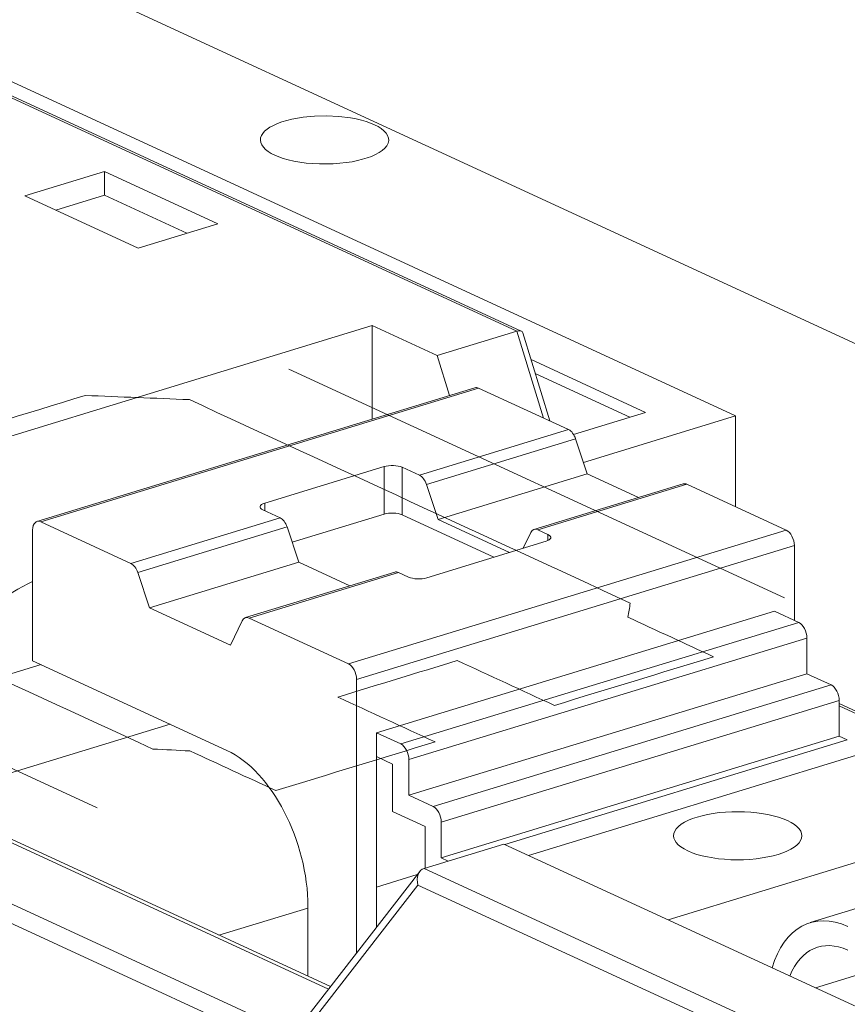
# Model space of a CAD drawing. Header units: inches. Extents: x 511 to 849, y 252 to 484.
# Tile 8 of 235: x 558.29 to 561.52, y 335.22 to 339.06. Entities that reach past the tile are written whole.
import ezdxf

# ---------------------------------------------------------------- set-up
doc = ezdxf.new("R2010")
doc.units = ezdxf.units.IN
doc.header["$MEASUREMENT"] = 0
doc.layers.add('1', color=7, linetype='Continuous')

# ---------------------------------------------------------------- blocks, each defined once
blk = doc.blocks.new('block 2014')
at = {"layer": '1', "color": 155, "lineweight": 18, "true_color": 0x4c7299}
blk.add_lwpolyline([(562.9241, 336.0127), (561.3729, 335.5388)], dxfattribs=at)
blk = doc.blocks.new('block 2016')
at = {"layer": '1', "color": 155, "lineweight": 18, "true_color": 0x4c7299}
blk.add_lwpolyline([(559.8514, 335.7387), (559.3483, 335.0903)], dxfattribs=at)
blk = doc.blocks.new('block 2019')
at = {"layer": '1', "color": 155, "lineweight": 18, "true_color": 0x4c7299}
blk.add_lwpolyline([(559.7533, 336.9052), (559.1716, 336.7275)], dxfattribs=at)
blk = doc.blocks.new('block 2020')
at = {"layer": '1', "color": 155, "lineweight": 18, "true_color": 0x4c7299}
blk.add_lwpolyline([(560.878, 337.2488), (560.2963, 337.0711)], dxfattribs=at)
blk = doc.blocks.new('block 2021')
at = {"layer": '1', "color": 155, "lineweight": 18, "true_color": 0x4c7299}
blk.add_lwpolyline([(560.0655, 337.6236), (558.3592, 337.1023)], dxfattribs=at)
blk = doc.blocks.new('block 2022')
at = {"layer": '1', "color": 155, "lineweight": 18, "true_color": 0x4c7299}
blk.add_lwpolyline([(562.1427, 336.0893), (561.4859, 336.3923)], dxfattribs=at)
blk = doc.blocks.new('block 2023')
at = {"layer": '1', "color": 155, "lineweight": 18, "true_color": 0x4c7299}
blk.add_lwpolyline([(560.3584, 337.4938), (560.2525, 337.8379)], dxfattribs=at)
blk = doc.blocks.new('block 2024')
at = {"layer": '1', "color": 155, "lineweight": 18, "true_color": 0x4c7299}
blk.add_lwpolyline([(560.2469, 337.8444), (558.0602, 338.8531)], dxfattribs=at)
blk = doc.blocks.new('block 2304')
at = {"layer": '1', "color": 155, "lineweight": 18, "true_color": 0x4c7299}
blk.add_lwpolyline([(560.7306, 337.5274), (560.4503, 337.4418)], dxfattribs=at)
blk = doc.blocks.new('block 2306')
at = {"layer": '1', "color": 155, "lineweight": 18, "true_color": 0x4c7299}
blk.add_lwpolyline([(560.2847, 337.7331), (560.7306, 337.5274)], dxfattribs=at)
blk = doc.blocks.new('block 2308')
at = {"layer": '1', "color": 155, "lineweight": 18, "true_color": 0x4c7299}
blk.add_lwpolyline([(560.4891, 337.3326), (561.0823, 337.5139)], dxfattribs=at)
blk = doc.blocks.new('block 2311')
at = {"layer": '1', "color": 155, "lineweight": 18, "true_color": 0x4c7299}
blk.add_lwpolyline([(561.0823, 337.5139), (557.9262, 338.9698)], dxfattribs=at)
blk = doc.blocks.new('block 2312')
at = {"layer": '1', "color": 155, "lineweight": 18, "true_color": 0x4c7299}
blk.add_lwpolyline([(560.3505, 337.0513), (560.3109, 337.0696)], dxfattribs=at)
blk = doc.blocks.new('block 2313')
at = {"layer": '1', "color": 155, "lineweight": 13, "true_color": 0x4c7299}
blk.add_lwpolyline([(560.8926, 337.2474), (560.3109, 337.0696)], dxfattribs=at)
blk = doc.blocks.new('block 2314')
at = {"layer": '1', "color": 155, "lineweight": 18, "true_color": 0x4c7299}
blk.add_lwpolyline([(560.8926, 337.2474), (561.2794, 337.0689)], dxfattribs=at)
blk = doc.blocks.new('block 2315')
at = {"layer": '1', "color": 155, "lineweight": 13, "true_color": 0x4c7299}
blk.add_lwpolyline([(559.5731, 336.5476), (561.2794, 337.0689)], dxfattribs=at)
blk = doc.blocks.new('block 2316')
at = {"layer": '1', "color": 155, "lineweight": 18, "true_color": 0x4c7299}
blk.add_lwpolyline([(559.5731, 336.5476), (559.1862, 336.726)], dxfattribs=at)
blk = doc.blocks.new('block 2317')
at = {"layer": '1', "color": 155, "lineweight": 13, "true_color": 0x4c7299}
blk.add_lwpolyline([(559.768, 336.9037), (559.1862, 336.726)], dxfattribs=at)
blk = doc.blocks.new('block 2318')
at = {"layer": '1', "color": 155, "lineweight": 18, "true_color": 0x4c7299}
blk.add_lwpolyline([(559.768, 336.9037), (559.8076, 336.8854)], dxfattribs=at)
blk = doc.blocks.new('block 2319')
at = {"layer": '1', "color": 155, "lineweight": 18, "true_color": 0x4c7299}
blk.add_lwpolyline([(559.878, 336.8827), (560.3433, 337.0249)], dxfattribs=at)
blk = doc.blocks.new('block 2320')
at = {"layer": '1', "color": 155, "lineweight": 13, "true_color": 0x4c7299}
blk.add_lwpolyline([(558.7249, 336.9388), (559.3066, 337.1166)], dxfattribs=at)
blk = doc.blocks.new('block 2321')
at = {"layer": '1', "color": 155, "lineweight": 18, "true_color": 0x4c7299}
blk.add_lwpolyline([(558.7249, 336.9388), (558.3738, 337.1008)], dxfattribs=at)
blk = doc.blocks.new('block 2322')
at = {"layer": '1', "color": 155, "lineweight": 13, "true_color": 0x4c7299}
blk.add_lwpolyline([(560.0801, 337.6221), (558.3738, 337.1008)], dxfattribs=at)
blk = doc.blocks.new('block 2323')
at = {"layer": '1', "color": 155, "lineweight": 18, "true_color": 0x4c7299}
blk.add_lwpolyline([(560.0801, 337.6221), (560.4312, 337.4602)], dxfattribs=at)
blk = doc.blocks.new('block 2324')
at = {"layer": '1', "color": 155, "lineweight": 13, "true_color": 0x4c7299}
blk.add_lwpolyline([(559.8495, 337.2825), (560.4312, 337.4602)], dxfattribs=at)
blk = doc.blocks.new('block 2325')
at = {"layer": '1', "color": 155, "lineweight": 18, "true_color": 0x4c7299}
blk.add_lwpolyline([(559.8495, 337.2825), (559.7824, 337.3134)], dxfattribs=at)
blk = doc.blocks.new('block 2326')
at = {"layer": '1', "color": 155, "lineweight": 18, "true_color": 0x4c7299}
blk.add_lwpolyline([(559.7121, 337.3161), (559.2467, 337.1739)], dxfattribs=at)
blk = doc.blocks.new('block 2327')
at = {"layer": '1', "color": 155, "lineweight": 18, "true_color": 0x4c7299}
blk.add_lwpolyline([(559.2395, 337.1475), (559.3066, 337.1166)], dxfattribs=at)
blk = doc.blocks.new('block 2328')
at = {"layer": '1', "color": 155, "lineweight": 13, "true_color": 0x4c7299}
blk.add_lwpolyline([(559.3339, 337.0808), (558.7522, 336.9031)], dxfattribs=at)
blk = doc.blocks.new('block 2329')
at = {"layer": '1', "color": 155, "lineweight": 13, "true_color": 0x4c7299}
blk.add_lwpolyline([(560.4585, 337.4244), (559.8768, 337.2467)], dxfattribs=at)
blk = doc.blocks.new('block 2330')
at = {"layer": '1', "color": 155, "lineweight": 13, "true_color": 0x4c7299}
blk.add_lwpolyline([(561.311, 337.008), (559.6046, 336.4867)], dxfattribs=at)
blk = doc.blocks.new('block 2331')
at = {"layer": '1', "color": 155, "lineweight": 18, "true_color": 0x4c7299}
blk.add_lwpolyline([(560.2835, 337.0591), (560.254, 336.9976)], dxfattribs=at)
blk = doc.blocks.new('block 2332')
at = {"layer": '1', "color": 155, "lineweight": 18, "true_color": 0x4c7299}
blk.add_lwpolyline([(559.9224, 337.1098), (560.5041, 337.2875)], dxfattribs=at)
blk = doc.blocks.new('block 2333')
at = {"layer": '1', "color": 155, "lineweight": 18, "true_color": 0x4c7299}
blk.add_lwpolyline([(560.4585, 337.4244), (560.5041, 337.2875)], dxfattribs=at)
blk = doc.blocks.new('block 2334')
at = {"layer": '1', "color": 155, "lineweight": 18, "true_color": 0x4c7299}
blk.add_lwpolyline([(559.9224, 337.1098), (559.8768, 337.2467)], dxfattribs=at)
blk = doc.blocks.new('block 2335')
at = {"layer": '1', "color": 155, "lineweight": 18, "true_color": 0x4c7299}
blk.add_lwpolyline([(559.1589, 336.7154), (559.1134, 336.6206)], dxfattribs=at)
blk = doc.blocks.new('block 2336')
at = {"layer": '1', "color": 155, "lineweight": 18, "true_color": 0x4c7299}
blk.add_lwpolyline([(558.7978, 336.7662), (559.3795, 336.9439)], dxfattribs=at)
blk = doc.blocks.new('block 2337')
at = {"layer": '1', "color": 155, "lineweight": 18, "true_color": 0x4c7299}
blk.add_lwpolyline([(558.7978, 336.7662), (558.7522, 336.9031)], dxfattribs=at)
blk = doc.blocks.new('block 2338')
at = {"layer": '1', "color": 155, "lineweight": 18, "true_color": 0x4c7299}
blk.add_lwpolyline([(559.3339, 337.0808), (559.3795, 336.9439)], dxfattribs=at)
blk = doc.blocks.new('block 2339')
at = {"layer": '1', "color": 155, "lineweight": 18, "true_color": 0x4c7299}
blk.add_lwpolyline([(559.1134, 336.6206), (558.7978, 336.7662)], dxfattribs=at)
blk = doc.blocks.new('block 2340')
at = {"layer": '1', "color": 155, "lineweight": 18, "true_color": 0x4c7299}
blk.add_lwpolyline([(559.3795, 336.9439), (559.5789, 336.8519)], dxfattribs=at)
blk = doc.blocks.new('block 2341')
at = {"layer": '1', "color": 155, "lineweight": 18, "true_color": 0x4c7299}
blk.add_lwpolyline([(560.5041, 337.2875), (560.7035, 337.1955)], dxfattribs=at)
blk = doc.blocks.new('block 2342')
at = {"layer": '1', "color": 155, "lineweight": 18, "true_color": 0x4c7299}
blk.add_lwpolyline([(560.2008, 336.9814), (559.9224, 337.1098)], dxfattribs=at)
blk = doc.blocks.new('block 2343')
at = {"layer": '1', "color": 155, "lineweight": 13, "true_color": 0x4c7299}
blk.add_lwpolyline([(560.3331, 337.5054), (560.229, 337.8439)], dxfattribs=at)
blk = doc.blocks.new('block 2344')
at = {"layer": '1', "color": 155, "lineweight": 13, "true_color": 0x4c7299}
blk.add_lwpolyline([(559.8438, 335.6854), (559.3406, 335.037)], dxfattribs=at)
blk = doc.blocks.new('block 2347')
at = {"layer": '1', "color": 155, "lineweight": 13, "true_color": 0x4c7299}
blk.add_lwpolyline([(560.229, 337.8439), (558.0392, 338.854)], dxfattribs=at)
blk = doc.blocks.new('block 2351')
at = {"layer": '1', "color": 155, "lineweight": 18, "true_color": 0x4c7299}
blk.add_lwpolyline([(560.1781, 335.8452), (559.8679, 335.7504)], dxfattribs=at)
blk = doc.blocks.new('block 2360')
at = {"layer": '1', "color": 155, "lineweight": 13, "true_color": 0x4c7299}
blk.add_lwpolyline([(559.8679, 335.7504), (561.7615, 334.8769)], dxfattribs=at)
blk = doc.blocks.new('block 2364')
at = {"layer": '1', "color": 155, "lineweight": 18, "true_color": 0x4c7299}
blk.add_lwpolyline([(560.1781, 335.8452), (561.8193, 335.0881)], dxfattribs=at)
blk = doc.blocks.new('block 2373')
at = {"layer": '1', "color": 155, "lineweight": 18, "true_color": 0x4c7299}
blk.add_lwpolyline([(560.229, 337.8439), (559.9187, 337.7491)], dxfattribs=at)
blk = doc.blocks.new('block 2374')
at = {"layer": '1', "color": 155, "lineweight": 18, "true_color": 0x4c7299}
blk.add_lwpolyline([(559.6662, 337.8656), (557.3394, 337.1547)], dxfattribs=at)
blk = doc.blocks.new('block 2375')
at = {"layer": '1', "color": 155, "lineweight": 18, "true_color": 0x4c7299}
blk.add_lwpolyline([(558.7537, 338.1676), (559.0639, 338.2624)], dxfattribs=at)
blk = doc.blocks.new('block 2376')
at = {"layer": '1', "color": 155, "lineweight": 18, "true_color": 0x4c7299}
blk.add_lwpolyline([(559.0639, 338.2624), (558.622, 338.4662)], dxfattribs=at)
blk = doc.blocks.new('block 2377')
at = {"layer": '1', "color": 155, "lineweight": 18, "true_color": 0x4c7299}
blk.add_lwpolyline([(558.622, 338.4662), (558.3118, 338.3714)], dxfattribs=at)
blk = doc.blocks.new('block 2378')
at = {"layer": '1', "color": 155, "lineweight": 18, "true_color": 0x4c7299}
blk.add_lwpolyline([(558.3118, 338.3714), (558.7537, 338.1676)], dxfattribs=at)
blk = doc.blocks.new('block 2380')
at = {"layer": '1', "color": 155, "lineweight": 18, "true_color": 0x4c7299}
blk.add_lwpolyline([(559.9187, 337.7491), (559.6662, 337.8656)], dxfattribs=at)
blk = doc.blocks.new('block 2381')
at = {"layer": '1', "color": 155, "lineweight": 13, "true_color": 0x4c7299}
blk.add_lwpolyline([(561.7022, 334.8282), (559.8438, 335.6854)], dxfattribs=at)
blk = doc.blocks.new('block 2384')
at = {"layer": '1', "color": 155, "lineweight": 18, "true_color": 0x4c7299}
blk.add_lwpolyline([(559.9187, 337.7491), (559.9666, 337.5934)], dxfattribs=at)
blk = doc.blocks.new('block 2390')
at = {"layer": '1', "color": 155, "lineweight": 13, "true_color": 0x4c7299}
blk.add_lwpolyline([(559.7769, 336.235), (561.3281, 336.7089)], dxfattribs=at)
blk = doc.blocks.new('block 2391')
at = {"layer": '1', "color": 155, "lineweight": 18, "true_color": 0x4c7299}
blk.add_lwpolyline([(561.3281, 336.7089), (561.2334, 336.7526)], dxfattribs=at)
blk = doc.blocks.new('block 2392')
at = {"layer": '1', "color": 155, "lineweight": 18, "true_color": 0x4c7299}
blk.add_lwpolyline([(559.6822, 336.2786), (559.7769, 336.235)], dxfattribs=at)
blk = doc.blocks.new('block 2393')
at = {"layer": '1', "color": 155, "lineweight": 13, "true_color": 0x4c7299}
blk.add_lwpolyline([(561.3597, 336.648), (559.8085, 336.1741)], dxfattribs=at)
blk = doc.blocks.new('block 2394')
at = {"layer": '1', "color": 155, "lineweight": 13, "true_color": 0x4c7299}
blk.add_lwpolyline([(559.9031, 335.9914), (561.4543, 336.4653)], dxfattribs=at)
blk = doc.blocks.new('block 2395')
at = {"layer": '1', "color": 155, "lineweight": 13, "true_color": 0x4c7299}
blk.add_lwpolyline([(561.4859, 336.4044), (559.9347, 335.9305)], dxfattribs=at)
blk = doc.blocks.new('block 2396')
at = {"layer": '1', "color": 155, "lineweight": 18, "true_color": 0x4c7299}
blk.add_lwpolyline([(561.4543, 336.4653), (561.3597, 336.509)], dxfattribs=at)
blk = doc.blocks.new('block 2397')
at = {"layer": '1', "color": 155, "lineweight": 18, "true_color": 0x4c7299}
blk.add_lwpolyline([(559.8085, 336.035), (559.9031, 335.9914)], dxfattribs=at)
blk = doc.blocks.new('block 2398')
at = {"layer": '1', "color": 155, "lineweight": 13, "true_color": 0x4c7299}
blk.add_lwpolyline([(560.1828, 335.843), (561.5175, 336.2508)], dxfattribs=at)
blk = doc.blocks.new('block 2399')
at = {"layer": '1', "color": 155, "lineweight": 13, "true_color": 0x4c7299}
blk.add_lwpolyline([(561.549, 336.1899), (560.2748, 335.8006)], dxfattribs=at)
blk = doc.blocks.new('block 2400')
at = {"layer": '1', "color": 155, "lineweight": 18, "true_color": 0x4c7299}
blk.add_lwpolyline([(561.5175, 336.2508), (561.4859, 336.2654)], dxfattribs=at)
blk = doc.blocks.new('block 2401')
at = {"layer": '1', "color": 155, "lineweight": 18, "true_color": 0x4c7299}
blk.add_lwpolyline([(559.9347, 335.7914), (559.9616, 335.779)], dxfattribs=at)
blk = doc.blocks.new('block 2402')
at = {"layer": '1', "color": 155, "lineweight": 13, "true_color": 0x4c7299}
blk.add_lwpolyline([(562.1377, 336.0829), (561.4859, 336.3836)], dxfattribs=at)
blk = doc.blocks.new('block 2403')
at = {"layer": '1', "color": 155, "lineweight": 13, "true_color": 0x4c7299}
blk.add_lwpolyline([(557.5973, 335.9173), (559.3593, 335.1045)], dxfattribs=at)
blk = doc.blocks.new('block 2404')
at = {"layer": '1', "color": 155, "lineweight": 18, "true_color": 0x4c7299}
blk.add_lwpolyline([(559.4952, 335.2797), (557.9075, 336.0121)], dxfattribs=at)
blk = doc.blocks.new('block 2406')
at = {"layer": '1', "color": 155, "lineweight": 13, "true_color": 0x4c7299}
blk.add_lwpolyline([(559.3406, 335.037), (557.5394, 335.8679)], dxfattribs=at)
blk = doc.blocks.new('block 2409')
at = {"layer": '1', "color": 155, "lineweight": 18, "true_color": 0x4c7299}
blk.add_lwpolyline([(558.8781, 336.3121), (557.9202, 336.0194)], dxfattribs=at)
blk = doc.blocks.new('block 2410')
at = {"layer": '1', "color": 155, "lineweight": 18, "true_color": 0x4c7299}
blk.add_lwpolyline([(557.9202, 336.0194), (559.5027, 335.2894)], dxfattribs=at)
blk = doc.blocks.new('block 3105')
at = {"layer": '1', "color": 155, "lineweight": 18, "true_color": 0x4c7299}
blk.add_lwpolyline([(561.0823, 337.5139), (561.0823, 337.1598)], dxfattribs=at)
blk = doc.blocks.new('block 3108')
at = {"layer": '1', "color": 155, "lineweight": 18, "true_color": 0x4c7299}
blk.add_lwpolyline([(560.3014, 337.6791), (560.6702, 337.509)], dxfattribs=at)
blk = doc.blocks.new('block 3109')
at = {"layer": '1', "color": 155, "lineweight": 13, "true_color": 0x4c7299}
blk.add_lwpolyline([(559.2467, 337.1442), (559.2467, 337.1739)], dxfattribs=at)
blk = doc.blocks.new('block 3110')
at = {"layer": '1', "color": 155, "lineweight": 13, "true_color": 0x4c7299}
blk.add_lwpolyline([(559.7121, 337.1307), (559.7121, 337.3161)], dxfattribs=at)
blk = doc.blocks.new('block 3111')
at = {"layer": '1', "color": 155, "lineweight": 13, "true_color": 0x4c7299}
blk.add_lwpolyline([(559.7824, 337.128), (559.7824, 337.3134)], dxfattribs=at)
blk = doc.blocks.new('block 3112')
at = {"layer": '1', "color": 155, "lineweight": 13, "true_color": 0x4c7299}
blk.add_lwpolyline([(560.3505, 337.0276), (560.3505, 337.0513)], dxfattribs=at)
blk = doc.blocks.new('block 3113')
at = {"layer": '1', "color": 155, "lineweight": 18, "true_color": 0x4c7299}
blk.add_lwpolyline([(558.3422, 337.069), (558.3422, 336.5592)], dxfattribs=at)
blk = doc.blocks.new('block 3114')
at = {"layer": '1', "color": 155, "lineweight": 18, "true_color": 0x4c7299}
blk.add_lwpolyline([(561.311, 336.7168), (561.311, 337.008)], dxfattribs=at)
blk = doc.blocks.new('block 3115')
at = {"layer": '1', "color": 155, "lineweight": 18, "true_color": 0x4c7299}
blk.add_lwpolyline([(559.6046, 335.4207), (559.6046, 336.4867)], dxfattribs=at)
blk = doc.blocks.new('block 3116')
at = {"layer": '1', "color": 155, "lineweight": 18, "true_color": 0x4c7299}
blk.add_lwpolyline([(559.6822, 335.5206), (559.6822, 336.186)], dxfattribs=at)
blk = doc.blocks.new('block 3117')
at = {"layer": '1', "color": 155, "lineweight": 18, "true_color": 0x4c7299}
blk.add_lwpolyline([(560.1404, 336.9629), (559.7824, 337.128)], dxfattribs=at)
blk = doc.blocks.new('block 3118')
at = {"layer": '1', "color": 155, "lineweight": 18, "true_color": 0x4c7299}
blk.add_lwpolyline([(559.7121, 337.1307), (559.3537, 337.0212)], dxfattribs=at)
blk = doc.blocks.new('block 3119')
at = {"layer": '1', "color": 155, "lineweight": 18, "true_color": 0x4c7299}
blk.add_lwpolyline([(559.6822, 336.186), (559.6822, 336.2786)], dxfattribs=at)
blk = doc.blocks.new('block 3120')
at = {"layer": '1', "color": 155, "lineweight": 18, "true_color": 0x4c7299}
blk.add_lwpolyline([(559.6662, 337.5016), (559.6662, 337.8656)], dxfattribs=at)
blk = doc.blocks.new('block 3121')
at = {"layer": '1', "color": 155, "lineweight": 18, "true_color": 0x4c7299}
blk.add_lwpolyline([(558.622, 338.3735), (558.622, 338.4662)], dxfattribs=at)
blk = doc.blocks.new('block 3126')
at = {"layer": '1', "color": 155, "lineweight": 18, "true_color": 0x4c7299}
blk.add_lwpolyline([(559.6822, 336.2786), (561.2334, 336.7526)], dxfattribs=at)
blk = doc.blocks.new('block 3129')
at = {"layer": '1', "color": 155, "lineweight": 18, "true_color": 0x4c7299}
blk.add_lwpolyline([(558.943, 338.2255), (558.622, 338.3735)], dxfattribs=at)
blk = doc.blocks.new('block 3131')
at = {"layer": '1', "color": 155, "lineweight": 18, "true_color": 0x4c7299}
blk.add_lwpolyline([(558.622, 338.3735), (558.4327, 338.3157)], dxfattribs=at)
blk = doc.blocks.new('block 3132')
at = {"layer": '1', "color": 155, "lineweight": 18, "true_color": 0x4c7299}
blk.add_lwpolyline([(561.3597, 336.509), (561.3597, 336.648)], dxfattribs=at)
blk = doc.blocks.new('block 3133')
at = {"layer": '1', "color": 155, "lineweight": 18, "true_color": 0x4c7299}
blk.add_lwpolyline([(559.8085, 336.1741), (559.8085, 336.035)], dxfattribs=at)
blk = doc.blocks.new('block 3134')
at = {"layer": '1', "color": 155, "lineweight": 18, "true_color": 0x4c7299}
blk.add_lwpolyline([(559.6822, 336.186), (559.7453, 336.1568)], dxfattribs=at)
blk = doc.blocks.new('block 3135')
at = {"layer": '1', "color": 155, "lineweight": 18, "true_color": 0x4c7299}
blk.add_lwpolyline([(559.7453, 336.1568), (559.7453, 335.9715)], dxfattribs=at)
blk = doc.blocks.new('block 3136')
at = {"layer": '1', "color": 155, "lineweight": 18, "true_color": 0x4c7299}
blk.add_lwpolyline([(559.8085, 336.035), (561.3597, 336.509)], dxfattribs=at)
blk = doc.blocks.new('block 3137')
at = {"layer": '1', "color": 155, "lineweight": 18, "true_color": 0x4c7299}
blk.add_lwpolyline([(561.4859, 336.2654), (561.4859, 336.4044)], dxfattribs=at)
blk = doc.blocks.new('block 3138')
at = {"layer": '1', "color": 155, "lineweight": 18, "true_color": 0x4c7299}
blk.add_lwpolyline([(559.9347, 335.9305), (559.9347, 335.7914)], dxfattribs=at)
blk = doc.blocks.new('block 3139')
at = {"layer": '1', "color": 155, "lineweight": 18, "true_color": 0x4c7299}
blk.add_lwpolyline([(559.8716, 335.9132), (559.8716, 335.7515)], dxfattribs=at)
blk = doc.blocks.new('block 3140')
at = {"layer": '1', "color": 155, "lineweight": 18, "true_color": 0x4c7299}
blk.add_lwpolyline([(559.7453, 335.9715), (559.8716, 335.9132)], dxfattribs=at)
blk = doc.blocks.new('block 3141')
at = {"layer": '1', "color": 155, "lineweight": 18, "true_color": 0x4c7299}
blk.add_lwpolyline([(558.3422, 336.5592), (559.0997, 336.2098)], dxfattribs=at)
blk = doc.blocks.new('block 3142')
at = {"layer": '1', "color": 155, "lineweight": 13, "true_color": 0x4c7299}
blk.add_lwpolyline([(561.3932, 335.2847), (561.6601, 335.3663)], dxfattribs=at)
blk = doc.blocks.new('block 3146')
at = {"layer": '1', "color": 155, "lineweight": 18, "true_color": 0x4c7299}
blk.add_lwpolyline([(559.9347, 335.7914), (561.4859, 336.2654)], dxfattribs=at)
blk = doc.blocks.new('block 3148')
at = {"layer": '1', "color": 155, "lineweight": 18, "true_color": 0x4c7299}
blk.add_lwpolyline([(559.4153, 335.3297), (559.4153, 335.6008)], dxfattribs=at)
blk = doc.blocks.new('block 3149')
at = {"layer": '1', "color": 155, "lineweight": 18, "true_color": 0x4c7299}
blk.add_lwpolyline([(558.3749, 336.5442), (557.7981, 336.3679)], dxfattribs=at)
blk = doc.blocks.new('block 3151')
at = {"layer": '1', "color": 155, "lineweight": 18, "true_color": 0x4c7299}
blk.add_lwpolyline([(561.549, 335.7728), (560.8187, 335.5497)], dxfattribs=at)
blk = doc.blocks.new('block 3154')
at = {"layer": '1', "color": 155, "lineweight": 18, "true_color": 0x4c7299}
blk.add_lwpolyline([(559.0684, 335.4897), (559.4153, 335.5957)], dxfattribs=at)
blk = doc.blocks.new('block 3155')
at = {"layer": '1', "color": 155, "lineweight": 18, "true_color": 0x4c7299}
blk.add_lwpolyline([(559.6822, 335.6772), (559.8415, 335.7259)], dxfattribs=at)
blk = doc.blocks.new('block 3412')
at = {"layer": '1', "color": 155, "lineweight": 18, "true_color": 0x4c7299}
blk.add_lwpolyline([(562.9502, 337.1493), (555.5649, 340.5561)], dxfattribs=at)
blk = doc.blocks.new('block 3587')
at = {"layer": '1', "color": 18, "lineweight": 13, "true_color": 0x4c0000}
blk.add_lwpolyline([(558.5942, 335.9862), (556.6625, 336.8773)], dxfattribs=at)
blk = doc.blocks.new('block 3600')
at = {"layer": '1', "color": 18, "lineweight": 13, "true_color": 0x4c0000}
blk.add_lwpolyline([(558.5942, 335.9862), (556.6625, 336.8773)], dxfattribs=at)
blk = doc.blocks.new('block 3673')
at = {"layer": '1', "color": 18, "lineweight": 13, "true_color": 0x4c0000}
blk.add_lwpolyline([(561.2725, 336.8045), (559.3408, 337.6956)], dxfattribs=at)
blk = doc.blocks.new('block 3704')
at = {"layer": '1', "color": 18, "lineweight": 13, "true_color": 0x4c0000}
blk.add_lwpolyline([(561.2725, 336.8045), (559.3408, 337.6956)], dxfattribs=at)
blk = doc.blocks.new('block 3974')
at = {"layer": '1', "color": 155, "lineweight": 18, "true_color": 0x4c7299}
blk.add_open_spline([(559.8076, 336.8854), (559.825, 336.8774), (559.8565, 336.8762), (559.878, 336.8827)], degree=3, dxfattribs=at)
blk = doc.blocks.new('block 3975')
at = {"layer": '1', "color": 155, "lineweight": 18, "true_color": 0x4c7299}
blk.add_open_spline([(560.3433, 337.0249), (560.3647, 337.0315), (560.368, 337.0433), (560.3505, 337.0513)], degree=3, dxfattribs=at)
blk = doc.blocks.new('block 3976')
at = {"layer": '1', "color": 155, "lineweight": 18, "true_color": 0x4c7299}
blk.add_open_spline([(559.7824, 337.3134), (559.765, 337.3214), (559.7335, 337.3226), (559.7121, 337.3161)], degree=3, dxfattribs=at)
blk = doc.blocks.new('block 3977')
at = {"layer": '1', "color": 155, "lineweight": 18, "true_color": 0x4c7299}
blk.add_open_spline([(559.2467, 337.1739), (559.2253, 337.1674), (559.2221, 337.1555), (559.2395, 337.1475)], degree=3, dxfattribs=at)
blk = doc.blocks.new('block 3978')
at = {"layer": '1', "color": 155, "lineweight": 18, "true_color": 0x4c7299}
blk.add_open_spline([(558.7522, 336.9031), (558.7466, 336.92), (558.7361, 336.9336), (558.7249, 336.9388)], degree=3, dxfattribs=at)
blk = doc.blocks.new('block 3979')
at = {"layer": '1', "color": 155, "lineweight": 18, "true_color": 0x4c7299}
blk.add_open_spline([(559.3339, 337.0808), (559.3283, 337.0977), (559.3178, 337.1114), (559.3066, 337.1166)], degree=3, dxfattribs=at)
blk = doc.blocks.new('block 3980')
at = {"layer": '1', "color": 155, "lineweight": 18, "true_color": 0x4c7299}
blk.add_open_spline([(560.4585, 337.4244), (560.4529, 337.4413), (560.4425, 337.455), (560.4312, 337.4602)], degree=3, dxfattribs=at)
blk = doc.blocks.new('block 3981')
at = {"layer": '1', "color": 155, "lineweight": 18, "true_color": 0x4c7299}
blk.add_open_spline([(559.8768, 337.2467), (559.8712, 337.2636), (559.8608, 337.2773), (559.8495, 337.2825)], degree=3, dxfattribs=at)
blk = doc.blocks.new('block 3982')
at = {"layer": '1', "color": 155, "lineweight": 18, "true_color": 0x4c7299}
blk.add_open_spline([(560.8926, 337.2474), (560.8875, 337.2497), (560.8825, 337.2502), (560.878, 337.2488)], degree=3, dxfattribs=at)
blk = doc.blocks.new('block 3983')
at = {"layer": '1', "color": 155, "lineweight": 18, "true_color": 0x4c7299}
blk.add_open_spline([(560.3109, 337.0696), (560.2996, 337.0748), (560.2892, 337.0708), (560.2835, 337.0591)], degree=3, dxfattribs=at)
blk = doc.blocks.new('block 3984')
at = {"layer": '1', "color": 155, "lineweight": 18, "true_color": 0x4c7299}
blk.add_open_spline([(559.1862, 336.726), (559.175, 336.7312), (559.1646, 336.7272), (559.1589, 336.7154)], degree=3, dxfattribs=at)
blk = doc.blocks.new('block 3985')
at = {"layer": '1', "color": 155, "lineweight": 18, "true_color": 0x4c7299}
blk.add_open_spline([(559.768, 336.9037), (559.7629, 336.9061), (559.7579, 336.9066), (559.7533, 336.9052)], degree=3, dxfattribs=at)
blk = doc.blocks.new('block 3986')
at = {"layer": '1', "color": 155, "lineweight": 18, "true_color": 0x4c7299}
blk.add_open_spline([(560.0801, 337.6221), (560.075, 337.6245), (560.07, 337.625), (560.0655, 337.6236)], degree=3, dxfattribs=at)
blk = doc.blocks.new('block 3987')
at = {"layer": '1', "color": 155, "lineweight": 18, "true_color": 0x4c7299}
blk.add_open_spline([(558.3738, 337.1008), (558.3563, 337.1088), (558.3422, 337.0946), (558.3422, 337.069)], degree=3, dxfattribs=at)
blk = doc.blocks.new('block 3988')
at = {"layer": '1', "color": 155, "lineweight": 18, "true_color": 0x4c7299}
blk.add_open_spline([(561.311, 337.008), (561.311, 337.0336), (561.2968, 337.0609), (561.2794, 337.0689)], degree=3, dxfattribs=at)
blk = doc.blocks.new('block 3989')
at = {"layer": '1', "color": 155, "lineweight": 18, "true_color": 0x4c7299}
blk.add_open_spline([(559.6046, 336.4867), (559.6046, 336.5123), (559.5905, 336.5395), (559.5731, 336.5476)], degree=3, dxfattribs=at)
blk = doc.blocks.new('block 3990')
at = {"layer": '1', "color": 155, "lineweight": 18, "true_color": 0x4c7299}
blk.add_open_spline([(560.2525, 337.8379), (560.2502, 337.8455), (560.2414, 337.8477), (560.229, 337.8439)], degree=3, dxfattribs=at)
blk = doc.blocks.new('block 3992')
at = {"layer": '1', "color": 155, "lineweight": 18, "true_color": 0x4c7299}
blk.add_open_spline([(559.8679, 335.7504), (559.8465, 335.7439), (559.8357, 335.7148), (559.8438, 335.6854)], degree=3, dxfattribs=at)
blk = doc.blocks.new('block 3999')
at = {"layer": '1', "color": 155, "lineweight": 18, "true_color": 0x4c7299}
blk.add_open_spline([(561.519, 335.524), (561.3883, 335.5843), (561.2712, 335.5201), (561.2243, 335.3626)], degree=3, dxfattribs=at)
blk = doc.blocks.new('block 4008')
at = {"layer": '1', "color": 155, "lineweight": 18, "true_color": 0x4c7299}
blk.add_open_spline([(561.3597, 336.648), (561.3597, 336.6736), (561.3455, 336.7009), (561.3281, 336.7089)], degree=3, dxfattribs=at)
blk = doc.blocks.new('block 4009')
at = {"layer": '1', "color": 155, "lineweight": 18, "true_color": 0x4c7299}
blk.add_open_spline([(559.8085, 336.1741), (559.8085, 336.1997), (559.7943, 336.2269), (559.7769, 336.235)], degree=3, dxfattribs=at)
blk = doc.blocks.new('block 4010')
at = {"layer": '1', "color": 155, "lineweight": 18, "true_color": 0x4c7299}
blk.add_open_spline([(561.4859, 336.4044), (561.4859, 336.43), (561.4718, 336.4573), (561.4543, 336.4653)], degree=3, dxfattribs=at)
blk = doc.blocks.new('block 4011')
at = {"layer": '1', "color": 155, "lineweight": 18, "true_color": 0x4c7299}
blk.add_open_spline([(559.9347, 335.9305), (559.9347, 335.9561), (559.9206, 335.9833), (559.9031, 335.9914)], degree=3, dxfattribs=at)
blk = doc.blocks.new('block 4170')
at = {"layer": '1', "color": 155, "lineweight": 18, "true_color": 0x4c7299}
blk.add_open_spline([(559.7824, 337.128), (559.765, 337.1361), (559.7335, 337.1373), (559.7121, 337.1307)], degree=3, dxfattribs=at)
blk = doc.blocks.new('block 4171')
at = {"layer": '1', "color": 155, "lineweight": 18, "true_color": 0x4c7299}
blk.add_open_spline([(561.519, 335.4314), (561.4234, 335.4754), (561.3361, 335.4365), (561.2932, 335.3308)], degree=3, dxfattribs=at)
blk = doc.blocks.new('block 4172')
at = {"layer": '1', "color": 155, "lineweight": 18, "true_color": 0x4c7299}
blk.add_open_spline([(559.4153, 335.6008), (559.4153, 335.8568), (559.274, 336.1294), (559.0997, 336.2098)], degree=3, dxfattribs=at)
blk = doc.blocks.new('block 4173')
at = {"layer": '1', "color": 155, "lineweight": 18, "true_color": 0x4c7299}
blk.add_open_spline([(558.3422, 336.8689), (558.1357, 336.7651), (557.9454, 336.5889), (557.7988, 336.3657)], degree=3, dxfattribs=at)
blk = doc.blocks.new('block 5745')
at = {"layer": '1', "color": 18, "lineweight": 13, "true_color": 0x4c0000}
blk.add_lwpolyline([(560.9323, 335.9503), (560.9514, 335.9556), (560.9722, 335.9603), (560.9944, 335.9643), (561.0179, 335.9674), (561.0422, 335.9697), (561.067, 335.971), (561.1168, 335.9709), (561.141, 335.9695), (561.1643, 335.9672), (561.2081, 335.9603), (561.229, 335.9556), (561.2489, 335.9501), (561.2673, 335.9438), (561.2841, 335.9368), (561.299, 335.9292), (561.3117, 335.9211), (561.3221, 335.9127), (561.3301, 335.9041), (561.3357, 335.8953), (561.3391, 335.8866), (561.3403, 335.8775), (561.3391, 335.8684), (561.3354, 335.8591), (561.3293, 335.85), (561.3208, 335.8412), (561.3099, 335.8327), (561.2969, 335.8247), (561.2821, 335.8173), (561.2657, 335.8106), (561.248, 335.8047), (561.2289, 335.7994), (561.2082, 335.7947), (561.1859, 335.7908), (561.1625, 335.7876), (561.1381, 335.7854), (561.1133, 335.784), (561.0635, 335.7842), (561.0393, 335.7856), (561.016, 335.7879), (560.9722, 335.7947), (560.9513, 335.7994), (560.9315, 335.805), (560.913, 335.8113), (560.8962, 335.8183), (560.8813, 335.8259), (560.8687, 335.8339), (560.8583, 335.8424), (560.8503, 335.851), (560.8446, 335.8597), (560.8412, 335.8685), (560.8401, 335.8775), (560.8413, 335.8867), (560.8449, 335.8959), (560.851, 335.905), (560.8596, 335.9139), (560.8704, 335.9224), (560.8834, 335.9303), (560.8982, 335.9377), (560.9146, 335.9444), (560.9323, 335.9503)], dxfattribs=at)
blk = doc.blocks.new('block 5746')
at = {"layer": '1', "color": 18, "lineweight": 13, "true_color": 0x4c0000}
blk.add_open_spline([(560.376, 336.3854), (560.5828, 336.4486), (560.7897, 336.5118), (560.9965, 336.575), (560.8849, 336.6264), (560.7734, 336.6779), (560.6618, 336.7293), (560.6651, 336.7476), (560.6684, 336.7659), (560.6717, 336.7843), (560.0988, 337.0485), (559.5259, 337.3128), (558.953, 337.5771), (558.8176, 337.5825), (558.6823, 337.5879), (558.5469, 337.5933), (558.0752, 337.4491), (557.6036, 337.305), (557.132, 337.1609), (557.1185, 337.1101), (557.105, 337.0592), (557.0915, 337.0084), (557.6644, 336.7441), (558.2374, 336.4798), (558.8103, 336.2155), (558.8587, 336.213), (558.9071, 336.2105), (558.9555, 336.208), (559.0671, 336.1565), (559.1786, 336.1051), (559.2902, 336.0536), (559.497, 336.1168), (559.7038, 336.18), (559.9107, 336.2432), (559.7844, 336.3014), (559.6582, 336.3597), (559.5319, 336.4179), (559.687, 336.4653), (559.8422, 336.5127), (559.9973, 336.5601), (560.1235, 336.5019), (560.2498, 336.4436), (560.376, 336.3854)], degree=3, knots=[0, 0, 0, 0, 1, 1, 1, 2, 2, 2, 3, 3, 3, 4, 4, 4, 5, 5, 5, 6, 6, 6, 7, 7, 7, 8, 8, 8, 9, 9, 9, 10, 10, 10, 11, 11, 11, 12, 12, 12, 13, 13, 13, 14, 14, 14, 14], dxfattribs=at)
blk = doc.blocks.new('block 5747')
at = {"layer": '1', "color": 18, "lineweight": 13, "true_color": 0x4c0000}
blk.add_open_spline([(560.376, 336.3854), (560.5828, 336.4486), (560.7897, 336.5118), (560.9965, 336.575), (560.8849, 336.6264), (560.7734, 336.6779), (560.6618, 336.7293), (560.6651, 336.7476), (560.6684, 336.7659), (560.6717, 336.7843), (560.0988, 337.0485), (559.5259, 337.3128), (558.953, 337.5771), (558.8176, 337.5825), (558.6823, 337.5879), (558.5469, 337.5933), (558.0752, 337.4491), (557.6036, 337.305), (557.132, 337.1609), (557.1185, 337.1101), (557.105, 337.0592), (557.0915, 337.0084), (557.6644, 336.7441), (558.2374, 336.4798), (558.8103, 336.2155), (558.8587, 336.213), (558.9071, 336.2105), (558.9555, 336.208), (559.0671, 336.1565), (559.1786, 336.1051), (559.2902, 336.0536), (559.497, 336.1168), (559.7038, 336.18), (559.9107, 336.2432), (559.7844, 336.3014), (559.6582, 336.3597), (559.5319, 336.4179), (559.687, 336.4653), (559.8422, 336.5127), (559.9973, 336.5601), (560.1235, 336.5019), (560.2498, 336.4436), (560.376, 336.3854)], degree=3, knots=[0, 0, 0, 0, 1, 1, 1, 2, 2, 2, 3, 3, 3, 4, 4, 4, 5, 5, 5, 6, 6, 6, 7, 7, 7, 8, 8, 8, 9, 9, 9, 10, 10, 10, 11, 11, 11, 12, 12, 12, 13, 13, 13, 14, 14, 14, 14], dxfattribs=at)
blk = doc.blocks.new('block 5777')
at = {"layer": '1', "color": 18, "lineweight": 13, "true_color": 0x4c0000}
blk.add_open_spline([(560.376, 336.3854), (560.5828, 336.4486), (560.7897, 336.5118), (560.9965, 336.575), (560.8849, 336.6264), (560.7734, 336.6779), (560.6618, 336.7293), (560.6651, 336.7476), (560.6684, 336.7659), (560.6717, 336.7843), (560.0988, 337.0485), (559.5259, 337.3128), (558.953, 337.5771), (558.8176, 337.5825), (558.6823, 337.5879), (558.5469, 337.5933), (558.0752, 337.4491), (557.6036, 337.305), (557.132, 337.1609), (557.1185, 337.1101), (557.105, 337.0592), (557.0915, 337.0084), (557.6644, 336.7441), (558.2374, 336.4798), (558.8103, 336.2155), (558.8587, 336.213), (558.9071, 336.2105), (558.9555, 336.208), (559.0671, 336.1565), (559.1786, 336.1051), (559.2902, 336.0536), (559.497, 336.1168), (559.7038, 336.18), (559.9107, 336.2432), (559.7844, 336.3014), (559.6582, 336.3597), (559.5319, 336.4179), (559.687, 336.4653), (559.8422, 336.5127), (559.9973, 336.5601), (560.1235, 336.5019), (560.2498, 336.4436), (560.376, 336.3854)], degree=3, knots=[0, 0, 0, 0, 1, 1, 1, 2, 2, 2, 3, 3, 3, 4, 4, 4, 5, 5, 5, 6, 6, 6, 7, 7, 7, 8, 8, 8, 9, 9, 9, 10, 10, 10, 11, 11, 11, 12, 12, 12, 13, 13, 13, 14, 14, 14, 14], dxfattribs=at)
blk = doc.blocks.new('block 5824')
at = {"layer": '1', "color": 18, "lineweight": 13, "true_color": 0x4c0000}
blk.add_lwpolyline([(560.9323, 335.9503), (560.9514, 335.9556), (560.9722, 335.9603), (560.9944, 335.9643), (561.0179, 335.9674), (561.0422, 335.9697), (561.067, 335.971), (561.1168, 335.9709), (561.141, 335.9695), (561.1643, 335.9672), (561.2081, 335.9603), (561.229, 335.9556), (561.2489, 335.9501), (561.2673, 335.9438), (561.2841, 335.9368), (561.299, 335.9292), (561.3117, 335.9211), (561.3221, 335.9127), (561.3301, 335.9041), (561.3357, 335.8953), (561.3391, 335.8866), (561.3403, 335.8775), (561.3391, 335.8684), (561.3354, 335.8591), (561.3293, 335.85), (561.3208, 335.8412), (561.3099, 335.8327), (561.2969, 335.8247), (561.2821, 335.8173), (561.2657, 335.8106), (561.248, 335.8047), (561.2289, 335.7994), (561.2082, 335.7947), (561.1859, 335.7908), (561.1625, 335.7876), (561.1381, 335.7854), (561.1133, 335.784), (561.0635, 335.7842), (561.0393, 335.7856), (561.016, 335.7879), (560.9722, 335.7947), (560.9513, 335.7994), (560.9315, 335.805), (560.913, 335.8113), (560.8962, 335.8183), (560.8813, 335.8259), (560.8687, 335.8339), (560.8583, 335.8424), (560.8503, 335.851), (560.8446, 335.8597), (560.8412, 335.8685), (560.8401, 335.8775), (560.8413, 335.8867), (560.8449, 335.8959), (560.851, 335.905), (560.8596, 335.9139), (560.8704, 335.9224), (560.8834, 335.9303), (560.8982, 335.9377), (560.9146, 335.9444), (560.9323, 335.9503)], dxfattribs=at)
blk = doc.blocks.new('block 5838')
at = {"layer": '1', "color": 18, "lineweight": 13, "true_color": 0x4c0000}
blk.add_open_spline([(560.376, 336.3854), (560.5828, 336.4486), (560.7897, 336.5118), (560.9965, 336.575), (560.8849, 336.6264), (560.7734, 336.6779), (560.6618, 336.7293), (560.6651, 336.7476), (560.6684, 336.7659), (560.6717, 336.7843), (560.0988, 337.0485), (559.5259, 337.3128), (558.953, 337.5771), (558.8176, 337.5825), (558.6823, 337.5879), (558.5469, 337.5933), (558.0752, 337.4491), (557.6036, 337.305), (557.132, 337.1609), (557.1185, 337.1101), (557.105, 337.0592), (557.0915, 337.0084), (557.6644, 336.7441), (558.2374, 336.4798), (558.8103, 336.2155), (558.8587, 336.213), (558.9071, 336.2105), (558.9555, 336.208), (559.0671, 336.1565), (559.1786, 336.1051), (559.2902, 336.0536), (559.497, 336.1168), (559.7038, 336.18), (559.9107, 336.2432), (559.7844, 336.3014), (559.6582, 336.3597), (559.5319, 336.4179), (559.687, 336.4653), (559.8422, 336.5127), (559.9973, 336.5601), (560.1235, 336.5019), (560.2498, 336.4436), (560.376, 336.3854)], degree=3, knots=[0, 0, 0, 0, 1, 1, 1, 2, 2, 2, 3, 3, 3, 4, 4, 4, 5, 5, 5, 6, 6, 6, 7, 7, 7, 8, 8, 8, 9, 9, 9, 10, 10, 10, 11, 11, 11, 12, 12, 12, 13, 13, 13, 14, 14, 14, 14], dxfattribs=at)
blk = doc.blocks.new('block 5940')
at = {"layer": '1', "color": 18, "lineweight": 13, "true_color": 0x4c0000}
blk.add_open_spline([(558.4927, 333.2777), (557.2303, 333.8601), (555.9678, 334.4425), (554.7054, 335.0248), (555.1966, 335.1749), (555.6878, 335.325), (556.179, 335.4751), (557.4415, 334.8927), (558.7039, 334.3103), (559.9663, 333.728), (559.4751, 333.5779), (558.9839, 333.4278), (558.4927, 333.2777)], degree=3, knots=[0, 0, 0, 0, 1, 1, 1, 2, 2, 2, 3, 3, 3, 4, 4, 4, 4], dxfattribs=at)
blk = doc.blocks.new('block 5941')
at = {"layer": '1', "color": 18, "lineweight": 13, "true_color": 0x4c0000}
blk.add_open_spline([(558.4855, 333.2513), (557.202, 333.8434), (555.9185, 334.4355), (554.635, 335.0275), (555.1521, 335.1855), (555.6692, 335.3435), (556.1863, 335.5015), (557.4697, 334.9094), (558.7532, 334.3173), (560.0367, 333.7253), (559.5196, 333.5673), (559.0025, 333.4093), (558.4855, 333.2513)], degree=3, knots=[0, 0, 0, 0, 1, 1, 1, 2, 2, 2, 3, 3, 3, 4, 4, 4, 4], dxfattribs=at)
blk = doc.blocks.new('block 5976')
at = {"layer": '1', "color": 18, "lineweight": 13, "true_color": 0x4c0000}
blk.add_lwpolyline([(559.2861, 338.5299), (559.2724, 338.5369), (559.2602, 338.5444), (559.2499, 338.5525), (559.2415, 338.561), (559.2353, 338.5698), (559.2315, 338.5789), (559.23, 338.588), (559.2309, 338.597), (559.234, 338.6059), (559.2393, 338.6145), (559.2465, 338.6227), (559.2557, 338.6306), (559.2671, 338.6384), (559.2806, 338.6458), (559.2961, 338.6527), (559.3134, 338.6591), (559.3324, 338.6649), (559.3527, 338.6699), (559.3961, 338.6776), (559.4411, 338.6819), (559.4875, 338.683), (559.5352, 338.6807), (559.5814, 338.6749), (559.6031, 338.6708), (559.6235, 338.666), (559.6424, 338.6605), (559.6595, 338.6545), (559.6747, 338.648), (559.6884, 338.641), (559.7007, 338.6332), (559.7112, 338.6248), (559.7197, 338.6158), (559.7257, 338.6064), (559.7292, 338.5966), (559.7299, 338.5866), (559.7278, 338.5767), (559.7228, 338.5668), (559.7152, 338.5574), (559.7051, 338.5483), (559.6928, 338.5399), (559.6786, 338.5322), (559.6629, 338.5252), (559.646, 338.519), (559.6282, 338.5136), (559.6085, 338.5087), (559.587, 338.5043), (559.5639, 338.5007), (559.5393, 338.498), (559.5137, 338.4962), (559.4607, 338.4956), (559.4343, 338.4969), (559.4085, 338.4992), (559.3838, 338.5025), (559.3604, 338.5067), (559.3388, 338.5117), (559.3191, 338.5173), (559.3015, 338.5234), (559.2861, 338.5299)], dxfattribs=at)

msp = doc.modelspace()

# ---------------------------------------------------------------- block references
at = {"layer": '1'}
for name in ['block 3412', 'block 2311', 'block 2347', 'block 2024', 'block 5976', 'block 2377', 'block 2376', 'block 3121', 'block 2378', 'block 3131', 'block 3129', 'block 2375', 'block 2374', 'block 2380', 'block 3120', 'block 2373', 'block 3990', 'block 2343', 'block 2023', 'block 2384', 'block 2306', 'block 3673', 'block 3704', 'block 3108', 'block 2021', 'block 2322', 'block 3986', 'block 2323', 'block 5746', 'block 5747', 'block 5777', 'block 5838', 'block 2304', 'block 2308', 'block 3105', 'block 2324', 'block 3980', 'block 2329', 'block 2333', 'block 2326', 'block 3976', 'block 3110', 'block 2325', 'block 3111', 'block 3981', 'block 2332', 'block 2341', 'block 2334', 'block 2020', 'block 2313', 'block 3982', 'block 2314', 'block 3977', 'block 2327', 'block 3109', 'block 3987', 'block 2321', 'block 2320', 'block 3979', 'block 3118', 'block 4170', 'block 3117', 'block 2342', 'block 3113', 'block 2328', 'block 2338', 'block 2315', 'block 3983', 'block 2312', 'block 3988', 'block 2319', 'block 2331', 'block 3975', 'block 3112', 'block 2330', 'block 3114', 'block 3978', 'block 2336', 'block 2340', 'block 3587', 'block 3600', 'block 2337', 'block 2019', 'block 2317', 'block 3985', 'block 2318', 'block 3974', 'block 4173', 'block 2339', 'block 3984', 'block 2316', 'block 3126', 'block 2391', 'block 2335', 'block 2390', 'block 4008', 'block 2393', 'block 3132', 'block 3149', 'block 3141', 'block 3989', 'block 3115', 'block 3136', 'block 2396', 'block 2394', 'block 4010', 'block 2395', 'block 3137', 'block 2022', 'block 2402', 'block 2409', 'block 2392', 'block 3119', 'block 3146', 'block 2400', 'block 4009', 'block 2398', 'block 4172', 'block 3116', 'block 3134', 'block 2399', 'block 3135', 'block 3133', 'block 2397', 'block 2404', 'block 2410', 'block 4011', 'block 2014', 'block 3140', 'block 5745', 'block 5824', 'block 2403', 'block 3139', 'block 3138', 'block 2406', 'block 2351', 'block 2364', 'block 2401', 'block 3151', 'block 2016', 'block 3155', 'block 3992', 'block 2360', 'block 2344', 'block 2381', 'block 3154', 'block 3148', 'block 3999', 'block 5941', 'block 5940', 'block 4171', 'block 3142']:
    msp.add_blockref(name, (0, 0), dxfattribs=at)

doc.saveas('drawing.dxf')
